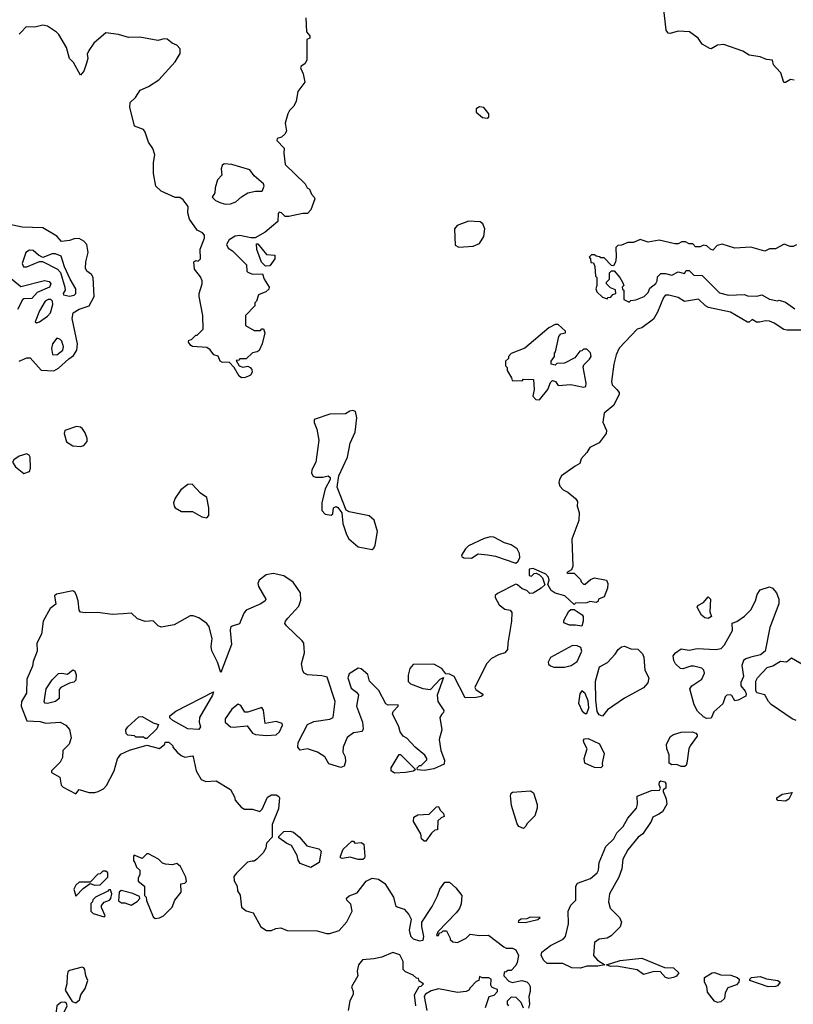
# Model space of a CAD drawing. Extents: x 2293830 to 2387798, y 66850 to 233222.
# Tile 164 of 192: x 2354149 to 2359055, y 203264 to 209511. Entities that reach past the tile are written whole.
import ezdxf

# ---------------------------------------------------------------- set-up
doc = ezdxf.new("R2010")
doc.units = 0

msp = doc.modelspace()

# ---------------------------------------------------------------- linework, layer by layer
at = {"layer": '0CON05XD'}
for points in [[(2359061.7, 209128.3), (2359038.3, 209131.7), (2359005, 209112.5), (2358995, 209112.5), (2358975.8, 209175), (2358946.5, 209206.5), (2358929.2, 209225), (2358922.5, 209255), (2358885, 209258), (2358845, 209275.7), (2358775, 209285.6), (2358735, 209311.5), (2358615, 209354.3), (2358575, 209348.6), (2358535, 209326), (2358525, 209327.5), (2358476.9, 209356.9), (2358451.2, 209395), (2358397.5, 209435), (2358325, 209439.2), (2358275, 209423.3), (2358262.5, 209425), (2358250, 209445), (2358232.5, 209595)], [(2355963, 209523), (2355967.5, 209435), (2355988.3, 209408.3), (2355990, 209395), (2355970, 209385), (2355970, 209255), (2355958.3, 209231.7), (2355933.6, 209216.4), (2355930, 209205), (2355947, 209167), (2355956.7, 209115), (2355913.3, 209055), (2355902.5, 208995), (2355888.3, 208961.7), (2355860, 208935), (2355850, 208915), (2355832.5, 208855), (2355840, 208805), (2355830, 208785), (2355810, 208765), (2355781.7, 208758.3), (2355780, 208745), (2355827, 208697), (2355823.3, 208665), (2355833, 208593), (2355959.3, 208469.3), (2355972.5, 208445), (2355987.5, 208435), (2356000, 208405), (2356016.7, 208385), (2356020, 208375), (2355995.9, 208304.1), (2355975, 208282.5), (2355945, 208282.5), (2355855, 208262.5), (2355833, 208263), (2355810, 208285), (2355795, 208290), (2355788.3, 208281.7), (2355785, 208230), (2355706.1, 208163.9), (2355641.7, 208128.3), (2355615, 208127.5), (2355545, 208142.5), (2355515, 208137.5), (2355477.5, 208115), (2355460, 208085), (2355470.7, 208060.7), (2355497.5, 208045), (2355586.4, 207956.4), (2355590, 207915), (2355595, 207910), (2355625, 207897.5), (2355688.3, 207898.3), (2355700, 207865), (2355730, 207815), (2355728.3, 207801.7), (2355710, 207785), (2355663.6, 207766.4), (2355650, 207725), (2355640, 207715), (2355640, 207695), (2355580, 207635), (2355581.7, 207571.7), (2355635, 207540), (2355675, 207540), (2355685, 207550), (2355695, 207550), (2355702.5, 207525), (2355686.7, 207455), (2355667.7, 207412.3), (2355655, 207403.3), (2355625, 207397.5), (2355585, 207360), (2355545, 207360), (2355538.3, 207351.7), (2355521.7, 207348.3), (2355540, 207315), (2355565, 207307.5), (2355595, 207312.5), (2355610, 207305), (2355621.7, 207291.7), (2355622.5, 207275), (2355613, 207257), (2355600.7, 207249.3), (2355579.3, 207240.7), (2355555, 207240), (2355540, 207250), (2355510, 207305), (2355478.3, 207338.3), (2355435, 207336.7), (2355420, 207345), (2355406.7, 207376.7), (2355380, 207385), (2355356.4, 207416.4), (2355335, 207432.5), (2355245, 207437.5), (2355233.6, 207443.6), (2355220, 207465), (2355221.7, 207478.3), (2355238.3, 207481.7), (2355265, 207510), (2355275, 207510), (2355311.7, 207548.3), (2355310, 207635), (2355286.2, 207755), (2355286.2, 207775), (2355306.2, 207835), (2355306.7, 207855), (2355295, 207880), (2355258.3, 207928.3), (2355252.5, 207975), (2355265, 207982.5), (2355281.7, 207978.3), (2355296.4, 207993.6), (2355293.3, 208055), (2355320, 208125), (2355320, 208145), (2355308.3, 208158.3), (2355275, 208176.7), (2355226.2, 208245), (2355216, 208285), (2355217, 208327), (2355185, 208367.5), (2355165, 208383.3), (2355135, 208383.3), (2355045, 208423.3), (2355012.5, 208455), (2354996.4, 208536.4), (2354996.7, 208605), (2355005.9, 208654.1), (2354994.2, 208695), (2354966.2, 208735), (2354945, 208797.5), (2354933.9, 208813.9), (2354876.4, 208836.4), (2354847, 208957), (2354850, 208985), (2354883, 209017), (2354912.5, 209065), (2354965, 209087.5), (2355030.5, 209129.5), (2355135, 209243.3), (2355166.4, 209296.4), (2355166.4, 209326.4), (2355145, 209350), (2355115, 209362.5), (2355085, 209386.7), (2355065, 209388.8), (2355025, 209380), (2354910.7, 209400.7), (2354839.3, 209399.3), (2354775, 209416.7), (2354695, 209427.5), (2354618.3, 209361.7), (2354586.7, 209315), (2354577, 209293), (2354580, 209265), (2354573.3, 209235), (2354555.9, 209184.1), (2354535, 209160), (2354490.5, 209240.5), (2354464.2, 209264.2), (2354446.2, 209335), (2354397.3, 209417.3), (2354382.3, 209432.3), (2354325, 209470), (2354295, 209477.5), (2354245, 209463.3), (2354190, 209465), (2354158.3, 209431.7), (2354145, 209420)], [(2357113, 208887), (2357125, 208892.5), (2357123.3, 208915), (2357093.6, 208953.6), (2357065, 208958.8), (2357043.8, 208945), (2357044.2, 208924.2), (2357085, 208890), (2357113, 208887)], [(2355455, 208341.2), (2355485, 208343.3), (2355520, 208355), (2355555, 208387.5), (2355595, 208412.5), (2355645, 208422.5), (2355687.5, 208422.5), (2355700, 208455), (2355695, 208470), (2355635, 208520), (2355608.3, 208558.3), (2355495, 208592.5), (2355445, 208597.5), (2355433.9, 208586.1), (2355427.5, 208565), (2355430, 208525), (2355402.5, 208495), (2355387.5, 208445), (2355387, 208413), (2355370, 208385), (2355390, 208365), (2355425, 208348.8), (2355455, 208341.2)], [(2354365, 207284.5), (2354395, 207300), (2354459.6, 207360.4), (2354489.5, 207380.5), (2354510.4, 207415), (2354516.4, 207455), (2354482.5, 207615), (2354488.6, 207651.4), (2354525, 207675.5), (2354589.2, 207695), (2354621.9, 207755), (2354615.7, 207875.7), (2354604.4, 207894.4), (2354573.8, 207915), (2354566, 207935), (2354568, 207975), (2354584, 208035), (2354574, 208085), (2354556.2, 208106.2), (2354525, 208122.5), (2354495, 208121.8), (2354465, 208109.8), (2354414.7, 208104.7), (2354385, 208137.5), (2354295, 208190), (2354165, 208195.8), (2354075, 208213.3)], [(2356935, 208068.8), (2357025, 208073.8), (2357065, 208091.2), (2357092.9, 208135), (2357098, 208185), (2357085.8, 208215.8), (2357068.3, 208228.3), (2356995, 208232), (2356923.3, 208205), (2356906.4, 208183.6), (2356911.7, 208081.7), (2356935, 208068.8)], [(2355708.3, 207948.3), (2355683, 207973), (2355653, 208053), (2355651.7, 208088.3), (2355658.3, 208088.3), (2355715, 208022.5), (2355767, 208017), (2355767.5, 207995), (2355735, 207950), (2355708.3, 207948.3)], [(2359075, 208082.5), (2359055, 208072.5), (2359035, 208072.5), (2358997, 208087), (2358941.7, 208058.3), (2358905, 208057.5), (2358875, 208042.5), (2358785, 208067.5), (2358685, 208062.5), (2358605, 208087.5), (2358571.7, 208078.3), (2358545, 208050), (2358530, 208055), (2358507, 208077), (2358485, 208080), (2358465, 208070), (2358435, 208070), (2358418.3, 208088.3), (2358395, 208090), (2358371.7, 208101.7), (2358348.3, 208101.7), (2358325, 208090), (2358305, 208090), (2358205, 208112.5), (2358135, 208100), (2358085, 208117.5), (2358041.7, 208098.3), (2358005, 208097.5), (2357965, 208080), (2357941.7, 208078.3), (2357930, 208065), (2357932.5, 208005), (2357927, 207973), (2357915, 207950), (2357901.7, 207951.7), (2357855, 208000), (2357835, 208000), (2357827, 208007), (2357805, 208010), (2357795, 208020), (2357775, 208020), (2357760, 208005), (2357770, 207995), (2357771.7, 207971.7), (2357788.3, 207968.3), (2357797.5, 207945), (2357800, 207885), (2357810, 207875), (2357810, 207825), (2357803, 207803), (2357810, 207785), (2357845, 207750), (2357875, 207740), (2357881.7, 207748.3), (2357898.3, 207751.7), (2357911.7, 207768.3), (2357930, 207775), (2357928.3, 207798.3), (2357895, 207810), (2357870, 207835), (2357870, 207845), (2357890, 207865), (2357890, 207905), (2357901.7, 207918.3), (2357918.3, 207918.3), (2357956.1, 207876.1), (2357972.5, 207845), (2357980, 207825), (2357970, 207815), (2357971.7, 207801.7), (2357980, 207795), (2357980, 207735), (2358015, 207720), (2358025, 207730), (2358057, 207733), (2358110, 207755), (2358135, 207780), (2358145, 207807.5), (2358183, 207837), (2358192.5, 207855), (2358195, 207880), (2358215, 207900), (2358245, 207900), (2358285, 207890), (2358325, 207912.5), (2358365, 207900), (2358375, 207920), (2358395, 207920), (2358425, 207890), (2358478.3, 207888.3), (2358588.3, 207778.3), (2358645, 207763.3), (2358745, 207767.5), (2358765, 207760), (2358825, 207757.5), (2358855, 207766.7), (2358905, 207737.5), (2358955, 207727.5), (2358965, 207732.5), (2359005, 207720), (2359065, 207677.5)], [(2354465, 207757.5), (2354495, 207763.1), (2354505.6, 207775), (2354504.4, 207804.4), (2354468.5, 207865), (2354433.6, 207943.6), (2354411.9, 208011.9), (2354375, 208025.8), (2354355, 208026.2), (2354295, 208002.5), (2354267, 208017), (2354235, 208046.7), (2354211.7, 208048.3), (2354187.5, 208035), (2354164.3, 207965), (2354173.6, 207943.6), (2354195, 207942.9), (2354275, 207976.7), (2354293, 207977), (2354388.5, 207928.5), (2354407.9, 207907.9), (2354435.5, 207815), (2354436.7, 207795), (2354423.8, 207775), (2354426.7, 207765), (2354465, 207757.5)], [(2354035, 207918.8), (2354155, 207819.4), (2354305, 207855.6), (2354335, 207850), (2354346.4, 207835), (2354338.6, 207815), (2354259.5, 207780.5), (2354225, 207742.9), (2354175, 207740), (2354165.6, 207734.4), (2354135, 207673.3)], [(2354255, 207587.5), (2354275, 207593.3), (2354325, 207630), (2354345, 207652.5), (2354359.4, 207705), (2354357.1, 207725), (2354346.7, 207735), (2354330, 207735), (2354310.6, 207725), (2354273.5, 207665), (2354247.5, 207595), (2354255, 207587.5)], [(2359155, 207542.5), (2359015, 207540.8), (2358995, 207546), (2358935, 207586.2), (2358905, 207598.8), (2358879.3, 207600.7), (2358841.7, 207591.7), (2358823, 207593), (2358795, 207610), (2358775, 207592.5), (2358765, 207592.5), (2358656.4, 207656.4), (2358517.5, 207685), (2358498.8, 207695), (2358455, 207738.8), (2358365, 207723.8), (2358325, 207748.8), (2358265, 207763.8), (2358245, 207762.5), (2358232.3, 207747.7), (2358194, 207655), (2358168.3, 207611.7), (2358095, 207556.7), (2358065, 207547.5), (2357951.7, 207428.3), (2357932, 207385), (2357918, 207325), (2357902, 207215), (2357906.2, 207195), (2357936.2, 207165), (2357950, 207145), (2357950, 207135), (2357917.5, 207065), (2357856.1, 207013.9), (2357848.3, 206958.3), (2357870, 206905), (2357867.5, 206885), (2357825, 206827.5), (2357765, 206797.5), (2357746.7, 206765), (2357710, 206725), (2357702.5, 206695), (2357672.3, 206677.7), (2357585, 206616.7), (2357572, 206595), (2357568.8, 206575), (2357575, 206552.5), (2357595, 206527.5), (2357625, 206513.3), (2357675, 206473.3), (2357685.8, 206455), (2357685.6, 206425), (2357696.5, 206385), (2357695.6, 206334.4), (2357650, 206215), (2357656.2, 206043.8), (2357648.3, 206021.7), (2357620, 206005), (2357625, 206000), (2357665, 206000), (2357705, 205960), (2357710, 205945), (2357725, 205930), (2357735, 205930), (2357769.5, 205960.5), (2357795, 205971.2), (2357870, 205955), (2357880, 205935), (2357876.1, 205903.9), (2357855, 205850), (2357820, 205835), (2357818.3, 205821.7), (2357807, 205813), (2357765, 205820), (2357745, 205812.5), (2357675, 205810), (2357665, 205800), (2357607, 205857), (2357545, 205872.5), (2357520, 205890), (2357498.3, 205928.3), (2357506.7, 205955), (2357502.5, 205975), (2357485, 205992.5), (2357405, 206030), (2357380, 206025), (2357380, 205985), (2357395, 205980), (2357411.7, 205998.3), (2357425, 206000), (2357445, 205990), (2357465, 205970), (2357480, 205925), (2357456.1, 205903.9), (2357405, 205872.5), (2357385, 205870), (2357365, 205890), (2357335, 205900), (2357306.4, 205926.4), (2357295, 205930), (2357179.4, 205870.6), (2357165, 205857.5), (2357163.8, 205845), (2357189.5, 205799.5), (2357225, 205771.2), (2357260, 205765), (2357269.3, 205749.3), (2357268, 205695), (2357244.1, 205555.9), (2357243.6, 205516.4), (2357225, 205494), (2357185, 205481.9), (2357142.2, 205457.8), (2357110, 205425), (2357036, 205275), (2357041.7, 205261.7), (2357082.5, 205235), (2357087.5, 205225), (2357075, 205216.7), (2357045, 205212), (2356975, 205208.8), (2356904.2, 205344.2), (2356875, 205360), (2356851.7, 205361.7), (2356825.8, 205395.8), (2356775, 205422), (2356645, 205420), (2356622.5, 205395), (2356613, 205353), (2356613, 205313), (2356628.3, 205298.3), (2356705, 205267.5), (2356755, 205262.5), (2356815, 205327.5), (2356837.5, 205337.5), (2356796.7, 205225), (2356800, 205185), (2356838.3, 205128.3), (2356836, 205115), (2356825.5, 205104.5), (2356812.9, 205085), (2356825.5, 205005), (2356809.2, 204945), (2356820, 204875), (2356843, 204813), (2356841.7, 204788.3), (2356775, 204757.5), (2356715, 204747.5), (2356671.7, 204751.7), (2356670, 204765), (2356685, 204780), (2356695, 204780), (2356730, 204815), (2356730, 204825), (2356717.5, 204845), (2356657.5, 204895), (2356605, 204952.5), (2356580, 204965), (2356562.3, 204992.3), (2356553.3, 205025), (2356513, 205107), (2356517, 205123), (2356550, 205155), (2356550, 205165), (2356485, 205162.5), (2356470.5, 205170.5), (2356425.6, 205255.6), (2356366.7, 205315), (2356356.4, 205356.4), (2356315, 205392.5), (2356295, 205397.5), (2356238.3, 205361.7), (2356230.8, 205335), (2356250.3, 205270.3), (2356286, 205245), (2356297.5, 205227.5), (2356286, 205155), (2356324, 205055), (2356328, 205012), (2356320, 204995), (2356265, 204986.7), (2356225, 204956.7), (2356200, 204895), (2356199.2, 204865), (2356214, 204835), (2356215.8, 204804.2), (2356206.7, 204775), (2356185, 204767.5), (2356109.3, 204789.3), (2356083.9, 204833.9), (2356037.5, 204865), (2355975, 204886.2), (2355927, 204877), (2355913.3, 204895), (2355916, 204925), (2355975, 205038.8), (2356015, 205058), (2356115, 205073.8), (2356136.7, 205085), (2356150, 205185), (2356099.3, 205339.3), (2356065, 205348.8), (2355973.9, 205353.9), (2355953.3, 205365), (2355945, 205380), (2355936.7, 205425), (2355954.2, 205495), (2355950, 205555), (2355940.9, 205570.9), (2355841.2, 205665), (2355831.2, 205681.2), (2355834.2, 205695), (2355850, 205715), (2355919.4, 205790.6), (2355931.4, 205828.6), (2355930.7, 205875), (2355882.7, 205942.7), (2355825, 205983.8), (2355757, 205997), (2355711.5, 205988.5), (2355668, 205955), (2355659.2, 205935), (2355662.5, 205915), (2355710, 205835), (2355705, 205824.4), (2355678, 205805), (2355584.4, 205765.6), (2355570, 205745), (2355542.7, 205677.3), (2355496.1, 205663.9), (2355486.7, 205655), (2355483.8, 205635), (2355493, 205547), (2355425, 205370), (2355404.2, 205435), (2355367.4, 205507.4), (2355363.3, 205535), (2355370, 205585), (2355349.5, 205659.5), (2355335, 205680), (2355285, 205716.7), (2355249.3, 205729.3), (2355230.7, 205729.3), (2355127.7, 205672.3), (2355045, 205656.7), (2355027.5, 205665), (2354995, 205697.5), (2354945, 205692.5), (2354895, 205710), (2354857.5, 205745), (2354805, 205741.9)], [(2357445, 207100), (2357497.5, 207165), (2357515, 207210), (2357528.3, 207221.7), (2357546.4, 207216.4), (2357565, 207190), (2357645, 207196.7), (2357725, 207180), (2357740, 207185), (2357742.5, 207205), (2357723.6, 207306.4), (2357727.5, 207322.5), (2357763, 207357), (2357772.5, 207375), (2357768.3, 207398.3), (2357745, 207420), (2357725, 207420), (2357715, 207410), (2357701.7, 207408.3), (2357670, 207365), (2357605, 207332.5), (2357555, 207330), (2357545, 207320), (2357520, 207325), (2357520, 207345), (2357540, 207375), (2357540, 207395), (2357547, 207403), (2357568.3, 207501.7), (2357581.7, 207518.3), (2357610, 207525), (2357610, 207535), (2357565, 207577.5), (2357545, 207577.5), (2357503.9, 207556.1), (2357353.6, 207426.4), (2357265, 207392.5), (2357250, 207375), (2357248.3, 207361.7), (2357230, 207345), (2357230, 207315), (2357240, 207305), (2357240, 207285), (2357268.3, 207238.3), (2357271.7, 207221.7), (2357335, 207220), (2357345, 207230), (2357408.3, 207228.3), (2357412.5, 207165), (2357403, 207123), (2357421.7, 207101.7), (2357445, 207100)], [(2354385, 207384.5), (2354421.5, 207415), (2354427.3, 207435), (2354415, 207470.8), (2354403.6, 207483.6), (2354385, 207490.8), (2354356.7, 207455), (2354349.6, 207425), (2354357.6, 207387.6), (2354385, 207384.5)], [(2354145, 207345.6), (2354195, 207365.8), (2354215, 207366.7), (2354285, 207288.6), (2354365, 207284.5)], [(2356385, 206150), (2356395, 206157.5), (2356402.7, 206177.3), (2356418.6, 206265), (2356397.1, 206335), (2356364.4, 206364.4), (2356238.8, 206388.8), (2356220, 206400), (2356162, 206545), (2356172.7, 206617.3), (2356228.1, 206735), (2356245.5, 206824.5), (2356277.1, 206895), (2356287.1, 206985), (2356279.2, 207025), (2356262.7, 207032.7), (2356242, 207028), (2356215, 207011.2), (2356115, 207008.8), (2356016, 206974), (2356015.8, 206955), (2356033.4, 206913.4), (2356046.4, 206843.6), (2356026.9, 206705), (2356001.2, 206655), (2355998.8, 206635), (2356010, 206615), (2356025, 206608), (2356071.7, 206608.3), (2356105, 206617.5), (2356117, 206607), (2356117.5, 206595), (2356086.2, 206535), (2356064.3, 206445), (2356065, 206396.7), (2356086.7, 206375), (2356125, 206368.8), (2356133.9, 206376.1), (2356140, 206415), (2356155, 206422.5), (2356166.4, 206416.4), (2356191.7, 206381.7), (2356198, 206315), (2356220.8, 206245), (2356236.6, 206216.6), (2356295, 206166.2), (2356385, 206150)], [(2354535, 206803.3), (2354555, 206810), (2354577.5, 206835), (2354577.5, 206855), (2354565, 206890), (2354546.4, 206916.4), (2354535, 206926.7), (2354509.3, 206930.7), (2354434.1, 206905.9), (2354430, 206885), (2354445, 206832.5), (2354485, 206807.5), (2354535, 206803.3)], [(2354175, 206632.5), (2354210, 206645), (2354216.7, 206665), (2354216.1, 206736.1), (2354209.3, 206749.3), (2354195, 206757.5), (2354145, 206742.5), (2354110.7, 206719.3), (2354102.5, 206705), (2354122.5, 206675), (2354175, 206632.5)], [(2355335, 206350), (2355347.5, 206365), (2355347.5, 206415), (2355335, 206480), (2355295, 206507.5), (2355243.6, 206563.6), (2355215, 206563.3), (2355170.5, 206529.5), (2355133.9, 206476.1), (2355123.9, 206446.1), (2355127.5, 206425), (2355135, 206413.3), (2355175, 206390), (2355245, 206392), (2355305, 206358), (2355335, 206350)], [(2357295, 206062.5), (2357310, 206075), (2357320.7, 206099.3), (2357318.8, 206125), (2357303.8, 206155), (2357265, 206179.2), (2357223.2, 206193.2), (2357155, 206228.8), (2357135, 206230), (2357095, 206220), (2356995.8, 206174.2), (2356975.7, 206154.3), (2356951.2, 206115), (2356952.5, 206105), (2356966.1, 206096.1), (2357014.1, 206094.1), (2357057.3, 206122.7), (2357115, 206117.1), (2357166.8, 206106.8), (2357295, 206062.5)], [(2358505, 205077.5), (2358485, 205087.5), (2358447.5, 205125), (2358427.5, 205165), (2358400, 205265), (2358412.5, 205285), (2358475, 205327.5), (2358492.5, 205365), (2358487.5, 205385), (2358475, 205396.7), (2358425, 205410), (2358405, 205410), (2358355, 205393.3), (2358340, 205395), (2358307.5, 205425), (2358297.5, 205445), (2358293.3, 205475), (2358307.5, 205495), (2358345, 205519.2), (2358395, 205512.2), (2358445, 205522), (2358565, 205516), (2358598.6, 205521.4), (2358618.8, 205545), (2358668.8, 205635), (2358667, 205683), (2358697.3, 205692.7), (2358745, 205726.7), (2358785, 205766.7), (2358816.2, 205825), (2358826.2, 205865), (2358845, 205893.3), (2358905, 205913.8), (2358923.3, 205905), (2358948.8, 205875), (2358963.8, 205835), (2358963.3, 205805), (2358907.5, 205655), (2358877.5, 205505), (2358847.7, 205482.3), (2358785, 205467.5), (2358755, 205457.1), (2358740, 205445), (2358728.8, 205415), (2358738.8, 205345), (2358723.6, 205306.4), (2358722.5, 205285), (2358750.7, 205250.7), (2358757.5, 205235), (2358755, 205220), (2358705, 205193.3), (2358685, 205190), (2358665, 205223.3), (2358655, 205228.8), (2358633.9, 205226.1), (2358623.3, 205215), (2358608.3, 205171.7), (2358550.7, 205119.3), (2358535, 205080), (2358505, 205077.5)], [(2354805, 205741.9), (2354735, 205737.1), (2354645, 205751.2), (2354565, 205748.8), (2354535, 205753.3), (2354526.7, 205765), (2354520, 205825), (2354507.5, 205865), (2354499.3, 205879.3), (2354485, 205886.7), (2354383, 205867), (2354370, 205855), (2354377, 205803), (2354342.5, 205775), (2354297.5, 205695), (2354286.4, 205613.6), (2354257.5, 205555), (2354260, 205505), (2354235, 205440), (2354230.5, 205409.5), (2354193.2, 205326.8), (2354191.2, 205238.8), (2354160, 205185), (2354157.5, 205155), (2354195, 205063.3), (2354277.7, 205057.7), (2354315, 205048.8), (2354405, 205054.2), (2354442, 205035), (2354465, 205008.8), (2354475.7, 204955), (2354462, 204915), (2354422.5, 204875), (2354419.3, 204830.7), (2354405, 204800), (2354350, 204745), (2354350, 204735), (2354402.5, 204705), (2354412.5, 204655), (2354425, 204642.5), (2354505, 204600), (2354525, 204627.5), (2354588, 204608), (2354625, 204607.5), (2354645.7, 204614.3), (2354679.3, 204630.7), (2354698.3, 204651.7), (2354746.9, 204745), (2354768.3, 204821.7), (2354789.3, 204850.7), (2354845, 204877.5), (2354955, 204907.5), (2355035, 204887.5), (2355070, 204915), (2355071.7, 204928.3), (2355095, 204927.5), (2355120, 204905), (2355120, 204895), (2355147.5, 204865), (2355173.9, 204843.9), (2355197, 204833), (2355245, 204840), (2355250, 204835), (2355267.5, 204745), (2355300.5, 204690.5), (2355328.3, 204678.3), (2355395, 204682.5), (2355485, 204627.5), (2355511.7, 204581.7), (2355515, 204560), (2355552.5, 204515), (2355575, 204502.5), (2355625, 204502.5), (2355671.7, 204488.3), (2355687, 204503), (2355720.7, 204579.3), (2355745, 204592.5), (2355775, 204592.5), (2355793, 204583), (2355797.5, 204575), (2355790, 204505), (2355750, 204405), (2355750, 204325), (2355713.9, 204286.1), (2355710, 204255), (2355693.8, 204225), (2355652.5, 204185), (2355635, 204173.3), (2355623, 204173), (2355593.6, 204166.4), (2355523.6, 204096.4), (2355507.5, 204075), (2355508.3, 204048.3), (2355527.5, 204015), (2355530, 203985), (2355547, 203957), (2355555, 203880), (2355585, 203857.5), (2355630, 203845), (2355677.5, 203755), (2355715, 203733.3), (2355745, 203733.3), (2355773.6, 203746.4), (2355805, 203750), (2355845, 203732.5), (2356035, 203730), (2356095, 203713.3), (2356115, 203713.3), (2356175, 203733.3), (2356223, 203787), (2356256.7, 203855), (2356249.5, 203899.5), (2356223.3, 203925), (2356221.7, 203938.3), (2356238.3, 203951.7), (2356288.8, 203971.2), (2356346.7, 204045), (2356385, 204063.8), (2356425, 204058.8), (2356465, 204030), (2356520, 203945), (2356531.7, 203891.7), (2356542.3, 203882.3), (2356588.3, 203868.3), (2356617.5, 203835), (2356632.5, 203805), (2356620, 203735), (2356622.5, 203715), (2356630, 203695), (2356645, 203680), (2356685, 203667.5), (2356708.3, 203671.7), (2356712.5, 203695), (2356698.3, 203758.3), (2356700, 203785), (2356764.1, 203885.9), (2356797.9, 203952.1), (2356812.5, 203995), (2356845, 204040), (2356875, 204040), (2356915, 204002.5), (2356953.3, 203955), (2356948.3, 203901.7), (2356938.3, 203871.7), (2356917.5, 203845), (2356800, 203725), (2356791.7, 203701.7), (2356805, 203700), (2356811.7, 203718.3), (2356825, 203720), (2356835, 203730), (2356855, 203730), (2356880, 203685), (2356880, 203675), (2356895, 203660), (2356925, 203657.5), (2356980, 203685), (2357005, 203710), (2357065, 203700), (2357123, 203703), (2357218.8, 203628.8), (2357235, 203621.2), (2357275, 203620), (2357295, 203610), (2357313.3, 203575), (2357305, 203530), (2357295, 203510), (2357265, 203480), (2357245, 203480), (2357235, 203470), (2357221.7, 203468.3), (2357220, 203445), (2357251.7, 203411.7), (2357273, 203403), (2357333.6, 203416.4), (2357365, 203406.7), (2357377.5, 203395), (2357386.4, 203376.4), (2357386.7, 203345), (2357377.5, 203315), (2357382.5, 203265), (2357375, 203240)], [(2358515, 205712.9), (2358495, 205715.8), (2358473, 205733), (2358446.2, 205785), (2358450, 205795), (2358485.5, 205814.5), (2358515, 205850), (2358529.4, 205835), (2358525.6, 205755), (2358536.2, 205725), (2358515, 205712.9)], [(2357715, 205663.3), (2357675, 205670.8), (2357635, 205668.9), (2357600, 205685), (2357599.7, 205700.3), (2357630.7, 205759.3), (2357645, 205770), (2357665, 205770), (2357716.4, 205736.4), (2357722.5, 205725), (2357722.5, 205695), (2357715, 205663.3)], [(2357536.4, 205403.6), (2357605, 205403.8), (2357645.9, 205414.1), (2357685, 205438.8), (2357713.1, 205505), (2357707.4, 205527.4), (2357685, 205539.4), (2357655, 205540), (2357514.5, 205465.5), (2357500.8, 205435), (2357503, 205423), (2357515, 205411.2), (2357536.4, 205403.6)], [(2357845, 205093.3), (2357825, 205102), (2357811.7, 205121.7), (2357803.8, 205195), (2357801.4, 205315), (2357826.2, 205405), (2357877.5, 205432.5), (2357926, 205485), (2357943.6, 205516.4), (2357965, 205531.4), (2357985, 205535.7), (2358025, 205520), (2358068.3, 205518.3), (2358098.3, 205488.3), (2358106.4, 205466.4), (2358113.6, 205383.6), (2358140, 205335), (2358132.5, 205305), (2358105, 205273.3), (2357985, 205206.7), (2357877.7, 205132.3), (2357845, 205093.3)], [(2359074.1, 205064.1), (2359047.5, 205075), (2358915, 205167.5), (2358897.5, 205185), (2358875, 205227.5), (2358825, 205240), (2358817.5, 205255), (2358817.5, 205315), (2358827.5, 205335), (2358889.3, 205400.7), (2358925, 205412.5), (2358975, 205442.5), (2359011.7, 205438.3), (2359045, 205462.5), (2359135, 205410)], [(2354325, 205173.8), (2354310, 205175), (2354303.3, 205183.3), (2354316.7, 205265), (2354355, 205322.5), (2354395, 205363.3), (2354415, 205366.2), (2354451.7, 205358.3), (2354485, 205386.7), (2354499.3, 205379.3), (2354506.2, 205355), (2354505, 205320), (2354491.7, 205308.3), (2354465, 205302.5), (2354410, 205275), (2354398.3, 205261.7), (2354400, 205205), (2354375, 205186), (2354325, 205173.8)], [(2355285, 205007.5), (2355215, 205012.5), (2355120, 205065), (2355101.7, 205081.7), (2355100, 205095), (2355140, 205125), (2355377.5, 205247.5), (2355372.5, 205225), (2355289.2, 205085), (2355286, 205055), (2355296, 205024), (2355285, 205007.5)], [(2357745, 205109.2), (2357759.2, 205145), (2357755, 205190), (2357735, 205236.2), (2357715, 205253.3), (2357701.2, 205235), (2357692, 205175), (2357716, 205125), (2357735, 205109.2), (2357745, 205109.2)], [(2355715, 204970), (2355775, 204974.4), (2355796.9, 204993.1), (2355815.6, 205035), (2355813.1, 205045), (2355775, 205058.2), (2355705.8, 205045.8), (2355695, 205130), (2355685, 205146.7), (2355595, 205117.5), (2355577, 205117), (2355550.5, 205160.5), (2355535, 205168.8), (2355495, 205136.2), (2355452.5, 205075), (2355452.5, 205055), (2355485, 205025.7), (2355505, 205021.9), (2355591.7, 205031.7), (2355625.6, 204985.6), (2355645, 204975.6), (2355715, 204970)], [(2354955, 204950), (2354945, 204950), (2354935, 204960), (2354885, 204960), (2354877, 204967), (2354835, 204972.5), (2354823.6, 204983.6), (2354821.2, 205005), (2354833.8, 205025), (2354905, 205087.8), (2354925, 205090), (2354995, 205050), (2355030, 205040), (2355018.3, 205011.7), (2354955, 204950)], [(2358365, 204772.5), (2358343.6, 204773.6), (2358316.1, 204786.1), (2358285, 204783.8), (2358268.8, 204795), (2358267.7, 204847.7), (2358252.5, 204885), (2358251.2, 204915), (2358277, 204963), (2358295, 204976), (2358345, 204992), (2358415, 204993.8), (2358437.5, 204985), (2358446.7, 204975), (2358446.7, 204965), (2358402, 204905), (2358393.8, 204885), (2358380, 204795), (2358375, 204780), (2358365, 204772.5)], [(2357835, 204763.8), (2357795, 204766.7), (2357732.5, 204795), (2357730, 204825), (2357748.8, 204885), (2357726.2, 204925), (2357725, 204940), (2357731.7, 204948.3), (2357755, 204950), (2357826.1, 204916.1), (2357855.5, 204855), (2357844, 204795), (2357846, 204775), (2357835, 204763.8)], [(2356525, 204731.1), (2356504.5, 204745), (2356505.8, 204765), (2356555, 204850), (2356565, 204850), (2356660, 204755), (2356647, 204743), (2356595, 204734.2), (2356525, 204731.1)], [(2357705, 203493.3), (2357650, 203495), (2357593, 203523), (2357495, 203522.5), (2357472.7, 203542.7), (2357456.2, 203575), (2357461.2, 203595), (2357515, 203638), (2357595, 203678.8), (2357611.2, 203695), (2357630, 203775), (2357627.5, 203855), (2357645, 203893.3), (2357676.7, 203925), (2357677, 204013), (2357686.4, 204033.6), (2357768.3, 204061.7), (2357811.7, 204098.3), (2357820.8, 204115), (2357824.2, 204165), (2357866, 204265), (2357918, 204315), (2357936.9, 204353.1), (2357977, 204393), (2358005.6, 204445), (2358060.2, 204509.8), (2358066.2, 204533.8), (2358065.6, 204584.4), (2358155, 204620), (2358207, 204623), (2358212.5, 204635), (2358203.6, 204656.4), (2358207.5, 204675), (2358215, 204682.5), (2358240, 204675), (2358247.5, 204665), (2358247.5, 204635), (2358230, 204625), (2358230, 204615), (2358248.8, 204568.8), (2358254.2, 204535), (2358226.2, 204485), (2358201.7, 204471.7), (2358165, 204452.5), (2358153.8, 204425), (2358100, 204345), (2358072.5, 204325), (2358005.6, 204244.4), (2357974.2, 204185), (2357967.5, 204125), (2357948.8, 204071.2), (2357890, 203965), (2357883.3, 203915), (2357893.3, 203875), (2357953.3, 203815), (2357966, 203785), (2357957.5, 203755), (2357900.7, 203699.3), (2357875, 203683.3), (2357825, 203677.5), (2357793.6, 203656.4), (2357787.5, 203575), (2357813.6, 203543.6), (2357860, 203515), (2357815, 203507.5), (2357745, 203506.7), (2357705, 203493.3)], [(2357345, 204380), (2357315, 204392.5), (2357305, 204410), (2357268, 204525), (2357262.3, 204587.7), (2357266.4, 204603.6), (2357275, 204610), (2357389.3, 204619.3), (2357407, 204607), (2357431.7, 204531.7), (2357431.7, 204508.3), (2357415, 204460), (2357365, 204410), (2357360, 204395), (2357345, 204380)], [(2359005, 204553.3), (2358958.3, 204558.3), (2358950, 204565), (2358950, 204575), (2358985, 204597.5), (2359048.3, 204608.3), (2359027.5, 204565), (2359005, 204553.3)], [(2356725, 204300), (2356715, 204300), (2356697.5, 204315), (2356692.5, 204345), (2356647.5, 204425), (2356648.3, 204451.7), (2356675, 204467.5), (2356745, 204470), (2356791.7, 204518.3), (2356805, 204520), (2356816.4, 204496.4), (2356837.5, 204475), (2356840, 204455), (2356821.7, 204448.3), (2356801.7, 204428.3), (2356798.3, 204371.7), (2356781.7, 204368.3), (2356760.7, 204349.3), (2356725, 204300)], [(2355995, 204132.5), (2355927, 204157), (2355915, 204180), (2355909.5, 204209.5), (2355873, 204273), (2355842.5, 204285), (2355791.7, 204321.7), (2355791.7, 204328.3), (2355825, 204360), (2355865, 204362.5), (2355885, 204356.7), (2355923.9, 204323.9), (2355969.5, 204269.5), (2356045, 204250), (2356060, 204235), (2356047.5, 204165), (2355995, 204132.5)], [(2356325, 204184), (2356295, 204184.2), (2356245, 204198.8), (2356195, 204190), (2356183.3, 204193.3), (2356182.5, 204205), (2356200.7, 204249.3), (2356255, 204300), (2356265, 204300), (2356275, 204287.5), (2356315, 204291.2), (2356331.2, 204281.2), (2356337.1, 204205), (2356335, 204192.5), (2356325, 204184)], [(2355008.3, 203808.3), (2355035, 203812.5), (2355060, 203825), (2355115, 203880), (2355132.5, 203925), (2355172.5, 203975), (2355171.7, 204028.3), (2355197, 204033), (2355207, 204043), (2355201.7, 204071.7), (2355168.3, 204138.3), (2355145, 204157.5), (2355115, 204150), (2355073, 204153), (2355055, 204160), (2355030, 204185), (2354965, 204220), (2354955, 204220), (2354925, 204190), (2354875, 204210), (2354870, 204205), (2354870, 204175), (2354880, 204165), (2354890, 204135), (2354910, 204115), (2354911.7, 204088.3), (2354900, 204065), (2354900, 204045), (2354940, 204015), (2354940, 203955), (2354950, 203945), (2354953, 203923), (2354995, 203820), (2355008.3, 203808.3)], [(2354505, 203950), (2354550.7, 203999.3), (2354595, 204030), (2354625, 204020), (2354658.3, 204021.7), (2354708.3, 204071.7), (2354708.3, 204098.3), (2354695, 204110), (2354675, 204110), (2354658.3, 204091.7), (2354645, 204090), (2354595, 204040), (2354525, 204040), (2354505, 204020), (2354492.5, 203995), (2354505, 203950)], [(2354685, 203820), (2354690, 203825), (2354668.3, 203878.3), (2354668.3, 203891.7), (2354685, 203912.5), (2354717.5, 203925), (2354727.5, 203935), (2354732.5, 203965), (2354725, 203990), (2354715, 203990), (2354708.3, 203981.7), (2354630, 203945), (2354611.7, 203928.3), (2354610, 203915), (2354600, 203905), (2354600, 203855), (2354615, 203840), (2354685, 203820)], [(2354855, 203892.5), (2354893, 203917), (2354910, 203935), (2354908.3, 203948.3), (2354867, 203967), (2354792.5, 203987.5), (2354780, 203975), (2354775, 203920), (2354795, 203907.5), (2354815, 203907.5), (2354855, 203892.5)], [(2357355, 203782.5), (2357435, 203802.5), (2357450, 203815), (2357386.4, 203816.4), (2357365, 203807.5), (2357330, 203805), (2357312.5, 203795), (2357310, 203785), (2357355, 203782.5)], [(2356662, 203255), (2356653.8, 203325), (2356681.7, 203378.3), (2356695, 203380), (2356710, 203395), (2356681.7, 203411.7), (2356678.3, 203428.3), (2356665, 203430), (2356645, 203450), (2356595, 203470), (2356580, 203485), (2356580, 203535), (2356559.3, 203579.3), (2356515, 203593.3), (2356445, 203563.3), (2356395, 203552.5), (2356323, 203547), (2356297.5, 203515), (2356290, 203475), (2356292.5, 203445), (2356252.5, 203375), (2356263.3, 203345), (2356263, 203327), (2356243.6, 203286.4), (2356231.2, 203225)], [(2358265, 203428.8), (2358245, 203433.8), (2358211.7, 203471.7), (2358165, 203470), (2358105, 203454.2), (2358064.1, 203484.1), (2357933, 203507), (2357895, 203503.3), (2357870, 203515), (2357957, 203543), (2358095, 203556.7), (2358238.3, 203498.3), (2358296.1, 203496.1), (2358330, 203465), (2358315, 203442.5), (2358295, 203433.8), (2358265, 203428.8)], [(2354505, 203272.9), (2354527.9, 203292.1), (2354536.4, 203323.6), (2354563.3, 203365), (2354580, 203415), (2354567.5, 203445), (2354562.5, 203485), (2354556.4, 203496.4), (2354545, 203500), (2354465, 203480), (2354455, 203470), (2354448.8, 203445), (2354448, 203395), (2354437.5, 203355), (2354481.4, 203281.4), (2354505, 203272.9)], [(2358575, 203276.2), (2358555, 203283.8), (2358510.7, 203340.7), (2358506.4, 203376.4), (2358492.5, 203405), (2358492.5, 203435), (2358540, 203465), (2358556.1, 203466.1), (2358595, 203451.2), (2358658.3, 203448.3), (2358700, 203435), (2358712.5, 203425), (2358710, 203405), (2358695, 203387.5), (2358640.7, 203369.3), (2358623.6, 203336.4), (2358618.3, 203301.7), (2358595, 203281.2), (2358575, 203276.2)], [(2357103.8, 203245), (2357127, 203313), (2357158.3, 203321.7), (2357180, 203345), (2357178.3, 203358.3), (2357157, 203367), (2357143.6, 203373.6), (2357137.5, 203385), (2357140, 203425), (2357125, 203432.5), (2357082.5, 203432.5), (2357065, 203440), (2357060, 203415), (2357045, 203410), (2357005, 203370), (2356997.5, 203355), (2356980, 203345), (2356925, 203338.8), (2356805, 203363.3), (2356759.3, 203350.7), (2356722, 203328), (2356713.3, 203315), (2356730, 203225)], [(2358895, 203376.2), (2358780, 203415), (2358780, 203425), (2358790, 203435), (2358845, 203441.4), (2358885, 203425.8), (2358956.4, 203416.4), (2358972.5, 203405), (2358955, 203382.5), (2358943, 203377), (2358895, 203376.2)], [(2354395, 203196.2), (2354415, 203204), (2354430, 203215), (2354450, 203255), (2354445, 203270), (2354435, 203277.5), (2354410, 203275), (2354383.8, 203255), (2354377.5, 203205), (2354395, 203196.2)], [(2357345, 203240), (2357330, 203275), (2357298.3, 203308.3), (2357265, 203310), (2357240, 203285), (2357240, 203265), (2357250, 203255)]]:
    msp.add_lwpolyline(points, dxfattribs=at)

doc.saveas('drawing.dxf')
